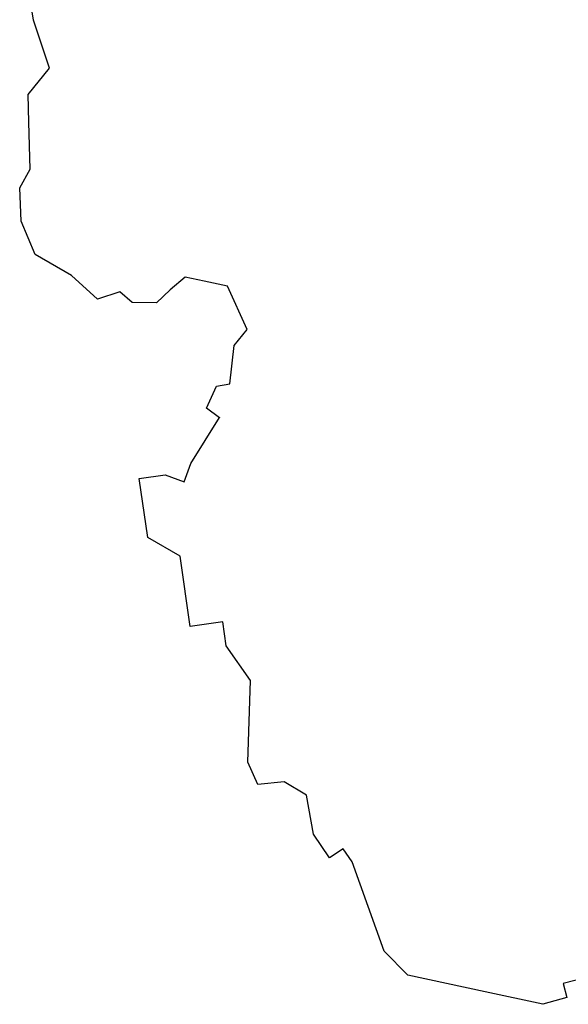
# Model space of a CAD drawing. Header units: feet. Extents: x 1377751 to 1381179, y 448542 to 452320.
# Tile 182 of 205: x 1377752.43 to 1377756.97, y 450368.8 to 450376.95. Entities that reach past the tile are written whole.
import ezdxf

# ---------------------------------------------------------------- set-up
doc = ezdxf.new("R2010")
doc.units = ezdxf.units.FT
doc.header["$MEASUREMENT"] = 0
doc.layers.add('MA- HONEY LOCUST TREE', color=3, linetype='Continuous')
doc.layers.add('VG_P_Cells', color=3, linetype='Continuous')

# ---------------------------------------------------------------- blocks, each defined once
blk = doc.blocks.new('HONEY LOCUST')
at = {"layer": 'MA- HONEY LOCUST TREE'}
for p, q in [((7.9645, -7.2272, 17.4963), (7.9866, -7.424, 17.4963)), ((7.9866, -7.424, 17.4963), (8.1064, -7.4106, 17.4963)), ((8.1064, -7.4106, 17.4963), (8.1361, -7.6136, 17.4963)), ((8.1361, -7.6136, 17.4963), (7.9693, -8.0731, 17.4963)), ((7.9693, -8.0731, 17.4963), (7.7479, -8.691, 17.4963)), ((7.7479, -8.691, 17.4963), (7.5262, -8.857, 17.4963)), ((7.5262, -8.857, 17.4963), (6.7598, -9.023, 17.4963)), ((6.7598, -9.023, 17.4963), (6.6408, -9.0821, 17.4963)), ((6.6408, -9.0821, 17.4963), (6.7017, -9.2048, 17.4963)), ((6.7017, -9.2048, 17.4963), (6.4892, -9.3103, 17.4963)), ((2.2751, -9.3028, 17.4963), (1.8986, -9.416, 17.4963)), ((2.392, -9.4269, 17.4963), (2.2751, -9.3028, 17.4963)), ((6.1608, -9.3247, 17.4963), (6.0279, -9.4922, 17.4963)), ((6.4892, -9.3103, 17.4963), (6.1608, -9.3247, 17.4963)), ((1.8986, -9.416, 17.4963), (1.8329, -9.6022, 17.4963)), ((2.7026, -9.5036, 17.4963), (2.392, -9.4269, 17.4963)), ((2.7063, -9.6168, 17.4963), (2.7026, -9.5036, 17.4963)), ((6.0279, -9.4922, 17.4963), (6.0221, -9.7117, 17.4963)), ((1.8329, -9.6022, 17.4963), (1.7796, -9.753, 17.4963)), ((2.8781, -9.7226, 17.4963), (2.7063, -9.6168, 17.4963)), ((2.9704, -9.6265, 17.4963), (2.8781, -9.7226, 17.4963)), ((3.3131, -9.9102, 17.4963), (2.9683, -9.6248, 17.4963)), ((2.9683, -9.6248, 17.4963), (2.9704, -9.6265, 17.4963)), ((5.1605, -9.6597, 17.4963), (4.8496, -9.8208, 17.4963)), ((5.8255, -9.7694, 17.4963), (5.1605, -9.6597, 17.4963)), ((1.7796, -9.753, 17.4963), (1.8657, -9.8906, 17.4963)), ((6.0221, -9.7117, 17.4963), (5.8255, -9.7694, 17.4963)), ((4.8496, -9.8208, 17.4963), (4.6488, -9.8223, 17.4963)), ((4.6488, -9.8223, 17.4963), (4.6507, -10.0954, 17.4963)), ((1.8657, -9.8906, 17.4963), (1.9573, -10.0174, 17.4963)), ((3.4567, -9.9849, 17.4963), (3.3131, -9.9102, 17.4963)), ((1.9573, -10.0174, 17.4963), (1.9279, -10.2167, 17.4963)), ((3.3786, -10.1352, 17.4963), (3.4567, -9.9849, 17.4963)), ((4.0614, -10.0996, 17.4963), (3.8754, -10.345, 17.4963)), ((4.6507, -10.0954, 17.4963), (4.0614, -10.0996, 17.4963)), ((3.3812, -10.3508, 17.4963), (3.3786, -10.1352, 17.4963)), ((1.9279, -10.2167, 17.4963), (1.8281, -10.3046, 17.4963)), ((1.8281, -10.3046, 17.4963), (1.8633, -10.4981, 17.4963)), ((3.8754, -10.345, 17.4963), (3.3812, -10.3508, 17.4963)), ((1.8633, -10.4981, 17.4963), (1.6403, -10.6857, 17.4963)), ((-0.084, -10.6384, 17.4963), (-0.4943, -10.7166, 17.4963)), ((0.1086, -10.8424, 17.4963), (-0.084, -10.6384, 17.4963)), ((-0.4943, -10.7166, 17.4963), (-0.8053, -10.724, 17.4963)), ((1.6403, -10.6857, 17.4963), (1.429, -10.9612, 17.4963)), ((0.3365, -10.8668, 17.4963), (0.1086, -10.8424, 17.4963)), ((0.7247, -10.9085, 17.4963), (0.3365, -10.8668, 17.4963)), ((0.8656, -11.014, 17.4963), (0.7247, -10.9085, 17.4963)), ((1.429, -10.9612, 17.4963), (1.1414, -11.0375, 17.4963)), ((1.1414, -11.0375, 17.4963), (0.8656, -11.014, 17.4963))]:
    blk.add_line(p, q, dxfattribs=at)

msp = doc.modelspace()

# ---------------------------------------------------------------- block references
at = {"layer": 'VG_P_Cells', "rotation": 277.5930949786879}
msp.add_blockref('HONEY LOCUST', (1377763.2296, 450377.8686, 8.7481), dxfattribs=at)

doc.saveas('drawing.dxf')
